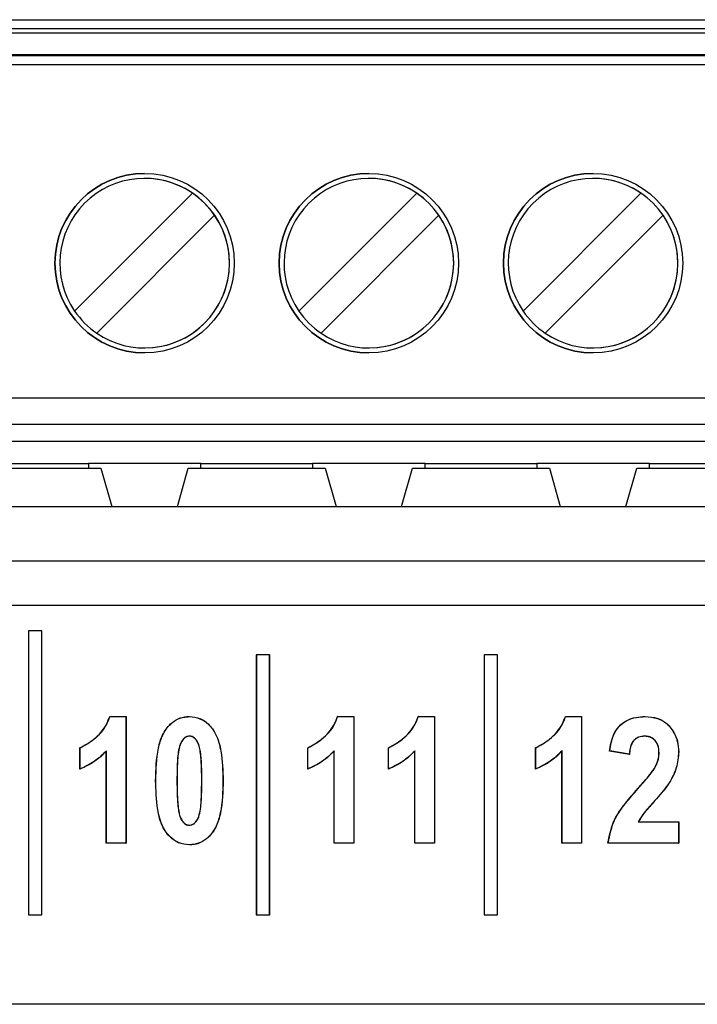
# Paper-space layout 'Sheet1' of a CAD drawing. Header units: millimetres. Extents: x -7 to 420, y -21 to 297.
# Tile 34 of 105: x 46.28 to 49.3, y 224.66 to 229.06. Entities that reach past the tile are written whole.
import ezdxf

# ---------------------------------------------------------------- set-up
doc = ezdxf.new("R2010")
doc.units = ezdxf.units.MM

psp = doc.layouts.new('Sheet1')

# ---------------------------------------------------------------- linework, layer by layer
at = {"color": 7, "linetype": 'Continuous', "lineweight": 25}
for p, q in [((44.3399, 229.0566), (54.3399, 229.0566)), ((44.3399, 229.0166), (54.3399, 229.0166)), ((54.3399, 228.9966), (44.3399, 228.9966)), ((44.3398, 228.9006), (54.3399, 228.9006)), ((54.3399, 228.8957), (44.3399, 228.8957)), ((54.3399, 228.8558), (44.3399, 228.8558)), ((46.5275, 227.7572), (47.0532, 228.283)), ((47.5275, 227.7572), (48.0532, 228.283)), ((48.5275, 227.7572), (49.0532, 228.283)), ((48.5275, 227.7572), (49.0532, 228.283)), ((49.0532, 228.283), (49.0532, 228.283)), ((47.1522, 228.184), (46.6265, 227.6582)), ((48.1522, 228.184), (47.6265, 227.6582)), ((49.1522, 228.184), (48.6265, 227.6582)), ((48.5275, 227.7572), (48.5275, 227.7572)), ((44.3399, 227.3706), (54.3399, 227.3706)), ((54.3399, 227.2506), (44.3399, 227.2506)), ((45.3399, 227.1766), (53.3398, 227.1766)), ((46.0909, 227.0766), (46.5889, 227.0766)), ((47.0909, 227.0766), (46.5889, 227.0766)), ((46.5889, 227.0766), (46.5889, 227.0566)), ((47.0909, 227.0766), (47.5889, 227.0766)), ((47.0909, 227.0566), (47.0909, 227.0766)), ((48.0908, 227.0766), (47.5889, 227.0766)), ((47.5889, 227.0766), (47.5889, 227.0566)), ((48.0908, 227.0766), (48.5888, 227.0766)), ((48.0908, 227.0566), (48.0908, 227.0766)), ((49.0909, 227.0766), (48.5888, 227.0766)), ((48.5888, 227.0766), (48.5888, 227.0566)), ((49.0909, 227.0766), (49.5889, 227.0766)), ((49.0909, 227.0566), (49.0909, 227.0766)), ((46.0349, 227.0566), (46.6449, 227.0566)), ((46.6449, 227.0566), (46.6938, 226.8847)), ((46.9859, 226.8847), (47.0348, 227.0566)), ((47.0348, 227.0566), (47.6449, 227.0566)), ((47.6449, 227.0566), (47.6938, 226.8847)), ((47.9859, 226.8847), (48.0349, 227.0566)), ((48.0349, 227.0566), (48.6449, 227.0566)), ((48.6449, 227.0566), (48.6938, 226.8847)), ((48.9859, 226.8847), (49.0349, 227.0566)), ((49.0349, 227.0566), (49.6449, 227.0566)), ((45.191, 226.8847), (53.3899, 226.8847)), ((44.0884, 226.6431), (54.4919, 226.6431)), ((54.4919, 226.4434), (44.0884, 226.4434)), ((46.3223, 226.3305), (46.3217, 226.331)), ((46.3217, 226.331), (46.3217, 225.0634)), ((46.3817, 226.331), (46.3217, 226.331)), ((46.3223, 226.3305), (46.3223, 225.064)), ((46.3812, 226.3305), (46.3223, 226.3305)), ((46.3812, 226.3305), (46.3817, 226.331)), ((46.3812, 225.064), (46.3812, 226.3305)), ((46.3817, 225.0634), (46.3817, 226.331)), ((47.3383, 226.2229), (47.3377, 226.2234)), ((47.3977, 226.2234), (47.3377, 226.2234)), ((47.3377, 226.2234), (47.3377, 225.0634)), ((47.3383, 226.2229), (47.3383, 225.064)), ((47.3972, 226.2229), (47.3383, 226.2229)), ((47.3972, 226.2229), (47.3977, 226.2234)), ((47.3972, 225.064), (47.3972, 226.2229)), ((47.3977, 225.0634), (47.3977, 226.2234)), ((48.3543, 226.2229), (48.3537, 226.2234)), ((48.4137, 226.2234), (48.3537, 226.2234)), ((48.3537, 226.2234), (48.3537, 225.0634)), ((48.3543, 226.2229), (48.3543, 225.064)), ((48.4132, 226.2229), (48.3543, 226.2229)), ((48.4132, 226.2229), (48.4137, 226.2234)), ((48.4132, 225.064), (48.4132, 226.2229)), ((48.4137, 225.0634), (48.4137, 226.2234)), ((46.6847, 225.9485), (46.757, 225.9485)), ((46.685, 225.9479), (46.7565, 225.9479)), ((46.7565, 225.9479), (46.757, 225.9485)), ((46.7565, 225.9479), (46.7565, 225.384)), ((46.757, 225.9485), (46.757, 225.3834)), ((47.7007, 225.9485), (47.773, 225.9485)), ((47.701, 225.9479), (47.7725, 225.9479)), ((47.7725, 225.9479), (47.773, 225.9485)), ((47.7725, 225.9479), (47.7725, 225.384)), ((47.773, 225.9485), (47.773, 225.3834)), ((48.0602, 225.9485), (48.1326, 225.9485)), ((48.0606, 225.9479), (48.132, 225.9479)), ((48.132, 225.9479), (48.1326, 225.9485)), ((48.132, 225.9479), (48.132, 225.384)), ((48.1326, 225.9485), (48.1326, 225.3834)), ((48.7167, 225.9485), (48.789, 225.9485)), ((48.717, 225.9479), (48.7885, 225.9479)), ((48.7885, 225.9479), (48.789, 225.9485)), ((48.7885, 225.9479), (48.7885, 225.384)), ((48.789, 225.9485), (48.789, 225.3834)), ((49.0697, 225.8609), (49.0697, 225.8604)), ((46.5515, 225.7136), (46.5515, 225.809)), ((46.5521, 225.7144), (46.5521, 225.8087)), ((46.6689, 225.3834), (46.6689, 225.7944)), ((46.6695, 225.384), (46.6695, 225.7957)), ((47.5675, 225.7136), (47.5675, 225.809)), ((47.5681, 225.7144), (47.5681, 225.8087)), ((47.6849, 225.3834), (47.6849, 225.7944)), ((47.6855, 225.384), (47.6855, 225.7957)), ((47.9271, 225.7136), (47.9271, 225.809)), ((47.9276, 225.7144), (47.9276, 225.8087)), ((48.045, 225.7957), (48.0445, 225.7944)), ((48.0445, 225.3834), (48.0445, 225.7944)), ((48.045, 225.384), (48.045, 225.7957)), ((48.5835, 225.7136), (48.5835, 225.809)), ((48.5841, 225.7144), (48.5841, 225.8087)), ((48.7009, 225.3834), (48.7009, 225.7944)), ((48.7015, 225.384), (48.7015, 225.7957)), ((49.0018, 225.7797), (48.9137, 225.7944)), ((49.0013, 225.7803), (48.9143, 225.7948)), ((49.1344, 225.7858), (49.1339, 225.7858)), ((46.984, 225.6621), (46.9845, 225.6621)), ((49.04, 225.6264), (49.0396, 225.6267)), ((49.1154, 225.5734), (49.1158, 225.5731)), ((49.041, 225.4783), (49.0418, 225.4788)), ((49.041, 225.4783), (49.2214, 225.4783)), ((49.0418, 225.4788), (49.2219, 225.4788)), ((49.2214, 225.4783), (49.2219, 225.4788)), ((49.2214, 225.4783), (49.2214, 225.384)), ((49.2219, 225.4788), (49.2219, 225.3834)), ((46.6695, 225.384), (46.6689, 225.3834)), ((46.757, 225.3834), (46.6689, 225.3834)), ((46.7565, 225.384), (46.6695, 225.384)), ((46.7565, 225.384), (46.757, 225.3834)), ((47.6855, 225.384), (47.6849, 225.3834)), ((47.773, 225.3834), (47.6849, 225.3834)), ((47.7725, 225.384), (47.6855, 225.384)), ((47.7725, 225.384), (47.773, 225.3834)), ((48.045, 225.384), (48.0445, 225.3834)), ((48.1326, 225.3834), (48.0445, 225.3834)), ((48.132, 225.384), (48.045, 225.384)), ((48.132, 225.384), (48.1326, 225.3834)), ((48.7015, 225.384), (48.7009, 225.3834)), ((48.789, 225.3834), (48.7009, 225.3834)), ((48.7885, 225.384), (48.7015, 225.384)), ((48.7885, 225.384), (48.789, 225.3834)), ((48.907, 225.384), (48.9064, 225.3834)), ((49.2219, 225.3834), (48.9064, 225.3834)), ((49.2214, 225.384), (48.907, 225.384)), ((49.2214, 225.384), (49.2219, 225.3834)), ((46.3223, 225.064), (46.3217, 225.0634)), ((46.3217, 225.0634), (46.3817, 225.0634)), ((46.3223, 225.064), (46.3812, 225.064)), ((46.3812, 225.064), (46.3817, 225.0634)), ((47.3383, 225.064), (47.3377, 225.0634)), ((47.3377, 225.0634), (47.3977, 225.0634)), ((47.3383, 225.064), (47.3972, 225.064)), ((47.3972, 225.064), (47.3977, 225.0634)), ((48.3543, 225.064), (48.3537, 225.0634)), ((48.3537, 225.0634), (48.4137, 225.0634)), ((48.3543, 225.064), (48.4132, 225.064)), ((48.4132, 225.064), (48.4137, 225.0634)), ((60.72, 224.6647), (43.56, 224.6647))]:
    psp.add_line(p, q, dxfattribs=at)
at = {"color": 7, "linetype": 'Continuous', "lineweight": 25, "flags": 128}
for points in [[(46.685, 225.9479), (46.6848, 225.9482), (46.6847, 225.9485)], [(47.701, 225.9479), (47.7008, 225.9482), (47.7007, 225.9485)], [(48.0606, 225.9479), (48.0604, 225.9482), (48.0602, 225.9485)], [(48.717, 225.9479), (48.7168, 225.9482), (48.7167, 225.9485)], [(46.6695, 225.7957), (46.6692, 225.795), (46.6689, 225.7944)], [(47.6855, 225.7957), (47.6852, 225.795), (47.6849, 225.7944)], [(48.7015, 225.7957), (48.7012, 225.795), (48.7009, 225.7944)], [(46.5521, 225.7144), (46.5518, 225.714), (46.5515, 225.7136)], [(47.5681, 225.7144), (47.5678, 225.714), (47.5675, 225.7136)], [(47.9276, 225.7144), (47.9274, 225.714), (47.9271, 225.7136)], [(48.5841, 225.7144), (48.5838, 225.714), (48.5835, 225.7136)]]:
    psp.add_lwpolyline(points, dxfattribs=at)
at = {"color": 7, "linetype": 'Continuous', "lineweight": 25}
for centre in [(46.8399, 227.9706), (47.8399, 227.9706), (48.8399, 227.9706)]:
    psp.add_circle(centre, 0.4, dxfattribs=at)
for centre, radius, start, end in [((46.8399, 227.9706), 0.4, 90, 180), ((46.8399, 227.9706), 0.3783, 55.6634, 214.3366), ((46.8399, 227.9706), 0.3783, 270, 90), ((47.8399, 227.9706), 0.4, 90, 180), ((47.8399, 227.9706), 0.3783, 55.6634, 214.3366), ((47.8399, 227.9706), 0.3783, 360, 90), ((48.8399, 227.9706), 0.4, 90, 180), ((48.8399, 227.9706), 0.3783, 55.6634, 214.3366), ((48.8399, 227.9706), 0.3783, 360, 90), ((46.8399, 227.9706), 0.3783, 34.3366, 55.6634), ((47.8399, 227.9706), 0.3783, 34.3366, 55.6634), ((48.8399, 227.9706), 0.3783, 34.3366, 55.6634), ((46.8399, 227.9706), 0.3783, 235.6634, 34.3366), ((47.8399, 227.9706), 0.3783, 235.6634, 34.3366), ((48.8399, 227.9706), 0.3783, 235.6634, 34.3366), ((46.8399, 227.9706), 0.4, 180, 270), ((47.8399, 227.9706), 0.4, 180, 270), ((47.8399, 227.9706), 0.3783, 270, 360), ((48.8399, 227.9706), 0.4, 180, 270), ((48.8399, 227.9706), 0.3783, 270, 360), ((46.8399, 227.9706), 0.3783, 214.3366, 235.6634), ((47.8399, 227.9706), 0.3783, 214.3366, 235.6634), ((48.8399, 227.9706), 0.3783, 214.3366, 235.6634)]:
    psp.add_arc(centre, radius, start, end, dxfattribs=at)
for points, knots in [([(46.5515, 225.809), (46.5728, 225.8207), (46.62, 225.8467), (46.6655, 225.8981), (46.6803, 225.9371), (46.6847, 225.9485)], [0, 0, 0, 0, 0.367859, 0.815995, 1, 1, 1, 1]), ([(46.5521, 225.8087), (46.5733, 225.8204), (46.6204, 225.8464), (46.6658, 225.8978), (46.6807, 225.9366), (46.685, 225.9479)], [0, 0, 0, 0, 0.368418, 0.816256, 1, 1, 1, 1]), ([(46.8891, 225.6632), (46.8904, 225.7115), (46.8922, 225.7803), (46.9169, 225.8667), (46.9486, 225.9127), (46.9883, 225.9405), (47.0187, 225.9477), (47.0358, 225.9483), (47.0393, 225.9485)], [0, 0, 0, 0, 0.4025264, 0.5726421, 0.7447548, 0.8574355, 0.9705416, 1, 1, 1, 1]), ([(46.8896, 225.6632), (46.8909, 225.7115), (46.8927, 225.7802), (46.9174, 225.8664), (46.9489, 225.9121), (46.9883, 225.9399), (47.0187, 225.9472), (47.0357, 225.9478), (47.0393, 225.9479)], [0, 0, 0, 0, 0.403459, 0.572994, 0.744529, 0.857061, 0.970024, 1, 1, 1, 1]), ([(47.0393, 225.9479), (47.0393, 225.948), (47.0393, 225.9481), (47.0393, 225.9483), (47.0393, 225.9484), (47.0393, 225.9485)], [0, 0, 0, 0, 0.300005, 0.60001, 1, 1, 1, 1]), ([(47.0393, 225.9485), (47.0556, 225.9468), (47.0873, 225.9435), (47.1288, 225.9136), (47.1643, 225.8641), (47.1869, 225.7766), (47.1888, 225.706), (47.1899, 225.6621)], [0, 0, 0, 0, 0.134322, 0.261345, 0.411457, 0.634192, 1, 1, 1, 1]), ([(47.0393, 225.9479), (47.0555, 225.9463), (47.0871, 225.943), (47.1285, 225.9132), (47.1638, 225.8639), (47.1864, 225.7766), (47.1883, 225.706), (47.1894, 225.6621)], [0, 0, 0, 0, 0.133957, 0.260766, 0.410729, 0.633355, 1, 1, 1, 1]), ([(47.5675, 225.809), (47.5888, 225.8207), (47.636, 225.8467), (47.6815, 225.8981), (47.6963, 225.9371), (47.7007, 225.9485)], [0, 0, 0, 0, 0.367859, 0.815995, 1, 1, 1, 1]), ([(47.5681, 225.8087), (47.5893, 225.8204), (47.6364, 225.8464), (47.6818, 225.8978), (47.6967, 225.9366), (47.701, 225.9479)], [0, 0, 0, 0, 0.368418, 0.816256, 1, 1, 1, 1]), ([(47.9271, 225.809), (47.9484, 225.8207), (47.9955, 225.8467), (48.041, 225.8981), (48.0559, 225.9371), (48.0602, 225.9485)], [0, 0, 0, 0, 0.367847, 0.815994, 1, 1, 1, 1]), ([(47.9276, 225.8087), (47.9489, 225.8204), (47.996, 225.8464), (48.0414, 225.8978), (48.0563, 225.9366), (48.0606, 225.9479)], [0, 0, 0, 0, 0.368418, 0.816256, 1, 1, 1, 1]), ([(48.5835, 225.809), (48.6048, 225.8207), (48.652, 225.8467), (48.6975, 225.8981), (48.7123, 225.9371), (48.7167, 225.9485)], [0, 0, 0, 0, 0.367859, 0.815995, 1, 1, 1, 1]), ([(48.5841, 225.8087), (48.6053, 225.8204), (48.6524, 225.8464), (48.6978, 225.8978), (48.7127, 225.9366), (48.717, 225.9479)], [0, 0, 0, 0, 0.368418, 0.816256, 1, 1, 1, 1]), ([(48.9137, 225.7944), (48.9176, 225.8185), (48.9237, 225.8576), (48.9527, 225.9049), (48.9888, 225.9323), (49.0301, 225.9465), (49.0581, 225.9478), (49.0716, 225.9485)], [0, 0, 0, 0, 0.294446, 0.476831, 0.660068, 0.83562, 1, 1, 1, 1]), ([(48.9143, 225.7948), (48.9182, 225.8189), (48.9244, 225.8579), (48.9535, 225.905), (48.9896, 225.9321), (49.0306, 225.9461), (49.0583, 225.9473), (49.0716, 225.9479)], [0, 0, 0, 0, 0.296028, 0.478336, 0.661472, 0.837572, 1, 1, 1, 1]), ([(49.0716, 225.9479), (49.0716, 225.948), (49.0716, 225.9481), (49.0716, 225.9483), (49.0716, 225.9484), (49.0716, 225.9485)], [0, 0, 0, 0, 0.300005, 0.60001, 1, 1, 1, 1]), ([(49.0716, 225.9485), (49.0909, 225.9472), (49.1238, 225.9449), (49.1659, 225.9225), (49.1969, 225.8868), (49.2185, 225.8418), (49.2209, 225.8068), (49.2219, 225.7914)], [0, 0, 0, 0, 0.23468, 0.402496, 0.570437, 0.810626, 1, 1, 1, 1]), ([(49.0716, 225.9479), (49.0908, 225.9466), (49.1236, 225.9444), (49.1656, 225.9221), (49.1964, 225.8865), (49.2179, 225.8417), (49.2204, 225.8068), (49.2214, 225.7914)], [0, 0, 0, 0, 0.234705, 0.402363, 0.570141, 0.810479, 1, 1, 1, 1]), ([(47.0395, 225.8609), (47.0346, 225.8603), (47.0248, 225.8591), (47.0111, 225.8481), (46.9982, 225.828), (46.9882, 225.7873), (46.9847, 225.7304), (46.9842, 225.6849), (46.984, 225.6621)], [0, 0, 0, 0, 0.065622, 0.131872, 0.228788, 0.384334, 0.690831, 1, 1, 1, 1]), ([(47.0395, 225.8604), (47.0352, 225.8599), (47.0265, 225.859), (47.0139, 225.8502), (47.0015, 225.8332), (46.9888, 225.7941), (46.9855, 225.735), (46.9848, 225.6865), (46.9845, 225.6621)], [0, 0, 0, 0, 0.058044, 0.11674, 0.201854, 0.340309, 0.667991, 1, 1, 1, 1]), ([(47.0395, 225.8609), (47.0395, 225.8609), (47.0395, 225.8608), (47.0395, 225.8606), (47.0395, 225.8605), (47.0395, 225.8604)], [0, 0, 0, 0, 0.300005, 0.60001, 1, 1, 1, 1]), ([(47.0951, 225.6621), (47.0949, 225.6861), (47.0945, 225.7316), (47.0905, 225.7851), (47.0829, 225.822), (47.0735, 225.8406), (47.0627, 225.8531), (47.0516, 225.8597), (47.0437, 225.8605), (47.0395, 225.8609)], [0, 0, 0, 0, 0.324263, 0.615654, 0.722798, 0.830816, 0.892628, 0.944415, 1, 1, 1, 1]), ([(47.0946, 225.6621), (47.0944, 225.6861), (47.094, 225.7315), (47.09, 225.7849), (47.0825, 225.8216), (47.0732, 225.8401), (47.0625, 225.8525), (47.0516, 225.8591), (47.0437, 225.86), (47.0395, 225.8604)], [0, 0, 0, 0, 0.325464, 0.616683, 0.723659, 0.831508, 0.892932, 0.944239, 1, 1, 1, 1]), ([(49.0697, 225.8609), (49.0605, 225.8602), (49.0451, 225.8591), (49.0262, 225.8475), (49.0123, 225.8304), (49.004, 225.8071), (49.0022, 225.7891), (49.0013, 225.7803)], [0, 0, 0, 0, 0.228294, 0.385968, 0.543512, 0.777066, 1, 1, 1, 1]), ([(49.0697, 225.8604), (49.0605, 225.8597), (49.0451, 225.8585), (49.0264, 225.847), (49.0127, 225.83), (49.0044, 225.8066), (49.0027, 225.7885), (49.0018, 225.7797)], [0, 0, 0, 0, 0.228748, 0.385118, 0.541327, 0.774704, 1, 1, 1, 1]), ([(49.1344, 225.7858), (49.1337, 225.7972), (49.1327, 225.8154), (49.1213, 225.8383), (49.1062, 225.852), (49.0882, 225.8599), (49.0757, 225.8606), (49.0697, 225.8609)], [0, 0, 0, 0, 0.303116, 0.484798, 0.667489, 0.838696, 1, 1, 1, 1]), ([(49.1339, 225.7858), (49.1332, 225.7971), (49.1322, 225.8153), (49.1208, 225.838), (49.1059, 225.8515), (49.0881, 225.8594), (49.0757, 225.8601), (49.0697, 225.8604)], [0, 0, 0, 0, 0.304049, 0.485451, 0.667841, 0.838724, 1, 1, 1, 1]), ([(46.5521, 225.8087), (46.552, 225.8088), (46.5518, 225.8089), (46.5516, 225.809), (46.5515, 225.809)], [0, 0, 0, 0, 0.500025, 1, 1, 1, 1]), ([(46.6689, 225.7944), (46.6605, 225.7858), (46.6437, 225.7686), (46.6057, 225.7391), (46.5732, 225.7238), (46.5515, 225.7136)], [0, 0, 0, 0, 0.250998, 0.502296, 1, 1, 1, 1]), ([(46.6695, 225.7957), (46.6611, 225.787), (46.6444, 225.7698), (46.6157, 225.7479), (46.5853, 225.7285), (46.5632, 225.7192), (46.5521, 225.7144)], [0, 0, 0, 0, 0.2501835, 0.5007204, 0.7485594, 1, 1, 1, 1]), ([(47.5681, 225.8087), (47.568, 225.8088), (47.5678, 225.8089), (47.5676, 225.809), (47.5675, 225.809)], [0, 0, 0, 0, 0.500025, 1, 1, 1, 1]), ([(47.6849, 225.7944), (47.6765, 225.7858), (47.6597, 225.7686), (47.6217, 225.7391), (47.5892, 225.7238), (47.5675, 225.7136)], [0, 0, 0, 0, 0.250998, 0.502296, 1, 1, 1, 1]), ([(47.6855, 225.7957), (47.6771, 225.787), (47.6604, 225.7698), (47.6317, 225.7479), (47.6013, 225.7285), (47.5792, 225.7192), (47.5681, 225.7144)], [0, 0, 0, 0, 0.2501835, 0.5007204, 0.7485594, 1, 1, 1, 1]), ([(47.9276, 225.8087), (47.9275, 225.8088), (47.9274, 225.8089), (47.9272, 225.809), (47.9271, 225.809)], [0, 0, 0, 0, 0.500025, 1, 1, 1, 1]), ([(48.0445, 225.7944), (48.0361, 225.7858), (48.0193, 225.7686), (47.9813, 225.7391), (47.9487, 225.7238), (47.9271, 225.7136)], [0, 0, 0, 0, 0.250987, 0.502288, 1, 1, 1, 1]), ([(48.045, 225.7957), (48.0367, 225.787), (48.0199, 225.7698), (47.9913, 225.7479), (47.9608, 225.7285), (47.9387, 225.7192), (47.9276, 225.7144)], [0, 0, 0, 0, 0.2501835, 0.5007204, 0.7485594, 1, 1, 1, 1]), ([(48.5841, 225.8087), (48.584, 225.8088), (48.5838, 225.8089), (48.5836, 225.809), (48.5835, 225.809)], [0, 0, 0, 0, 0.500025, 1, 1, 1, 1]), ([(48.7009, 225.7944), (48.6925, 225.7858), (48.6757, 225.7686), (48.6378, 225.7391), (48.6052, 225.7238), (48.5835, 225.7136)], [0, 0, 0, 0, 0.250998, 0.502278, 1, 1, 1, 1]), ([(48.7015, 225.7957), (48.6931, 225.787), (48.6764, 225.7698), (48.6477, 225.7479), (48.6173, 225.7285), (48.5952, 225.7192), (48.5841, 225.7144)], [0, 0, 0, 0, 0.2501835, 0.5007204, 0.7485594, 1, 1, 1, 1]), ([(48.9143, 225.7948), (48.9142, 225.7947), (48.914, 225.7946), (48.9138, 225.7944), (48.9137, 225.7944)], [0, 0, 0, 0, 0.500025, 1, 1, 1, 1]), ([(49.1134, 225.7169), (49.1179, 225.7254), (49.1259, 225.7403), (49.1327, 225.7638), (49.1335, 225.7784), (49.1339, 225.7858)], [0, 0, 0, 0, 0.398589, 0.694646, 1, 1, 1, 1]), ([(49.1138, 225.7166), (49.1184, 225.7252), (49.1264, 225.7401), (49.1332, 225.7637), (49.134, 225.7783), (49.1344, 225.7858)], [0, 0, 0, 0, 0.398606, 0.694649, 1, 1, 1, 1]), ([(49.2214, 225.7914), (49.2193, 225.7671), (49.2146, 225.7144), (49.1743, 225.6397), (49.1355, 225.596), (49.1154, 225.5734)], [0, 0, 0, 0, 0.292826, 0.633976, 1, 1, 1, 1]), ([(49.2219, 225.7914), (49.2198, 225.7671), (49.2151, 225.7143), (49.1748, 225.6395), (49.1359, 225.5957), (49.1158, 225.5731)], [0, 0, 0, 0, 0.292357, 0.633726, 1, 1, 1, 1]), ([(49.2214, 225.7914), (49.2215, 225.7914), (49.2216, 225.7914), (49.2218, 225.7914), (49.2219, 225.7914), (49.2219, 225.7914)], [0, 0, 0, 0, 0.300005, 0.60001, 1, 1, 1, 1]), ([(49.0013, 225.7803), (49.0014, 225.7802), (49.0016, 225.78), (49.0017, 225.7798), (49.0018, 225.7797)], [0, 0, 0, 0, 0.44807, 1, 1, 1, 1]), ([(49.0396, 225.6267), (49.0476, 225.6357), (49.0636, 225.6536), (49.0891, 225.6829), (49.1047, 225.7048), (49.1134, 225.7169)], [0, 0, 0, 0, 0.308979, 0.617985, 1, 1, 1, 1]), ([(49.04, 225.6264), (49.048, 225.6353), (49.064, 225.6533), (49.0895, 225.6826), (49.1052, 225.7045), (49.1138, 225.7166)], [0, 0, 0, 0, 0.308728, 0.617406, 1, 1, 1, 1]), ([(49.1138, 225.7166), (49.1138, 225.7166), (49.1137, 225.7167), (49.1135, 225.7168), (49.1134, 225.7168), (49.1134, 225.7169)], [0, 0, 0, 0, 0.300005, 0.6000101, 1, 1, 1, 1]), ([(46.8896, 225.6632), (46.8896, 225.6632), (46.8895, 225.6632), (46.8893, 225.6632), (46.8892, 225.6632), (46.8891, 225.6632)], [0, 0, 0, 0, 0.300005, 0.60001, 1, 1, 1, 1]), ([(47.0397, 225.3761), (47.0231, 225.3778), (46.9911, 225.3811), (46.9492, 225.4116), (46.9134, 225.462), (46.892, 225.5498), (46.8902, 225.6202), (46.8891, 225.6632)], [0, 0, 0, 0, 0.136534, 0.263253, 0.415307, 0.642282, 1, 1, 1, 1]), ([(47.0397, 225.3766), (47.0232, 225.3783), (46.9913, 225.3816), (46.9496, 225.4119), (46.9139, 225.4621), (46.8926, 225.5499), (46.8907, 225.6201), (46.8896, 225.6632)], [0, 0, 0, 0, 0.1361047, 0.2625998, 0.4145621, 0.6413114, 1, 1, 1, 1]), ([(46.984, 225.6621), (46.9842, 225.638), (46.9846, 225.5925), (46.9886, 225.5392), (46.9963, 225.5024), (47.0057, 225.484), (47.0165, 225.4716), (47.0274, 225.4649), (47.0353, 225.4641), (47.0395, 225.4636)], [0, 0, 0, 0, 0.325171, 0.61647, 0.723602, 0.831563, 0.892583, 0.943851, 1, 1, 1, 1]), ([(46.9845, 225.6621), (46.9847, 225.638), (46.9852, 225.5926), (46.9891, 225.5394), (46.9967, 225.5028), (47.0061, 225.4845), (47.0167, 225.4722), (47.0274, 225.4655), (47.0354, 225.4646), (47.0395, 225.4642)], [0, 0, 0, 0, 0.326381, 0.617509, 0.72447, 0.832267, 0.892895, 0.943755, 1, 1, 1, 1]), ([(47.0395, 225.4636), (47.0444, 225.4642), (47.0543, 225.4654), (47.0683, 225.4765), (47.0811, 225.4967), (47.0908, 225.5373), (47.0944, 225.5939), (47.0949, 225.6393), (47.0951, 225.6621)], [0, 0, 0, 0, 0.065962, 0.132493, 0.232333, 0.385654, 0.691453, 1, 1, 1, 1]), ([(47.0395, 225.4642), (47.0439, 225.4646), (47.0527, 225.4656), (47.0656, 225.4745), (47.0778, 225.4916), (47.0903, 225.5305), (47.0936, 225.5892), (47.0942, 225.6377), (47.0946, 225.6621)], [0, 0, 0, 0, 0.059034, 0.118623, 0.206265, 0.34033, 0.667997, 1, 1, 1, 1]), ([(47.1894, 225.6621), (47.1882, 225.6137), (47.1865, 225.5449), (47.1618, 225.4584), (47.1301, 225.4124), (47.0905, 225.3846), (47.0602, 225.3773), (47.0433, 225.3767), (47.0397, 225.3766)], [0, 0, 0, 0, 0.402632, 0.573135, 0.745677, 0.857884, 0.970523, 1, 1, 1, 1]), ([(47.1899, 225.6621), (47.1887, 225.6137), (47.187, 225.5448), (47.1623, 225.458), (47.1304, 225.4118), (47.0905, 225.384), (47.0602, 225.3768), (47.0432, 225.3762), (47.0397, 225.3761)], [0, 0, 0, 0, 0.401717, 0.57278, 0.745909, 0.858255, 0.97103, 1, 1, 1, 1]), ([(47.0951, 225.6621), (47.095, 225.6621), (47.0949, 225.6621), (47.0947, 225.6621), (47.0946, 225.6621), (47.0946, 225.6621)], [0, 0, 0, 0, 0.300005, 0.60001, 1, 1, 1, 1]), ([(47.1894, 225.6621), (47.1895, 225.6621), (47.1896, 225.6621), (47.1898, 225.6621), (47.1899, 225.6621), (47.1899, 225.6621)], [0, 0, 0, 0, 0.300005, 0.60001, 1, 1, 1, 1]), ([(48.9064, 225.3834), (48.9139, 225.4204), (48.927, 225.4853), (48.9834, 225.5625), (49.0208, 225.6052), (49.0396, 225.6267)], [0, 0, 0, 0, 0.395158, 0.694474, 1, 1, 1, 1]), ([(48.907, 225.384), (48.9144, 225.4205), (48.9275, 225.4851), (48.9837, 225.562), (49.0211, 225.6048), (49.04, 225.6264)], [0, 0, 0, 0, 0.3926409, 0.6931727, 1, 1, 1, 1]), ([(49.1154, 225.5734), (49.1074, 225.5645), (49.0915, 225.5465), (49.0642, 225.5167), (49.0494, 225.4923), (49.041, 225.4783)], [0, 0, 0, 0, 0.297389, 0.594787, 1, 1, 1, 1]), ([(49.1158, 225.5731), (49.1078, 225.5641), (49.0919, 225.5462), (49.0648, 225.5166), (49.0502, 225.4926), (49.0418, 225.4788)], [0, 0, 0, 0, 0.299808, 0.599663, 1, 1, 1, 1]), ([(47.0395, 225.4636), (47.0395, 225.4637), (47.0395, 225.4638), (47.0395, 225.464), (47.0395, 225.4641), (47.0395, 225.4642)], [0, 0, 0, 0, 0.300005, 0.60001, 1, 1, 1, 1]), ([(47.0397, 225.3766), (47.0397, 225.3766), (47.0397, 225.3765), (47.0397, 225.3763), (47.0397, 225.3762), (47.0397, 225.3761)], [0, 0, 0, 0, 0.300005, 0.60001, 1, 1, 1, 1])]:
    psp.add_open_spline(points, degree=3, knots=knots, dxfattribs=at)

doc.saveas('drawing.dxf')
